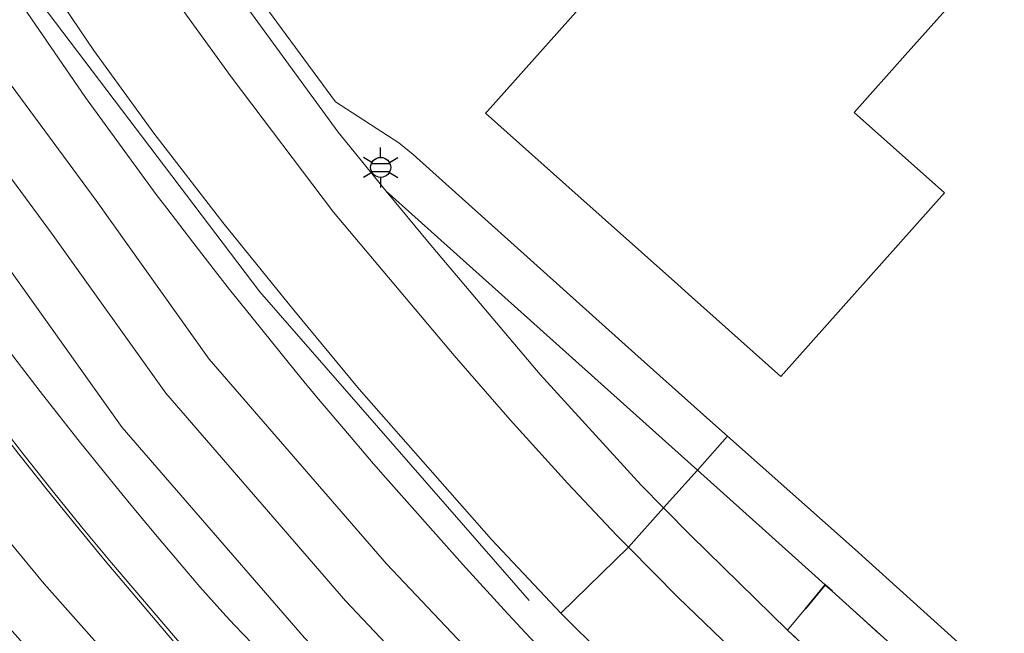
# Model space of a CAD drawing. Extents: x 105780 to 185197, y 477999 to 525027.
# Tile 160 of 256: x 108818 to 108880, y 478876 to 478915. Entities that reach past the tile are written whole.
import ezdxf
from ezdxf.enums import TextEntityAlignment as Align

# ---------------------------------------------------------------- set-up
doc = ezdxf.new("R2010")
doc.units = 0
doc.linetypes.add('XX-HIDDEN', pattern=[4, 2, -2])
for name, color, linetype, lineweight in [('B-GV-GR-MATERIAALGRENS-G', 252, 'XX-HIDDEN', 35), ('B-RO-IE-MEUBILAIR_WEGMEUBILAIR-S', 252, 'Continuous', 25), ('B-RO-IE-TERREINAFSCHEIDING_KUNSTMATIG_HEKWERK-G', 252, 'IE-TERREINAFSCHEIDING-KUNSTMATIG', 18), ('B-XX-KG-KADASTRAAL_BEBOUWING-G', 252, 'Continuous', 20), ('B1-WE-OG-TERREIN_ERF-GV', 252, 'Continuous', 18), ('B1-WE-OG-WEG-GV', 7, 'Continuous', 18), ('B1-WE-VH-VERHARDING_ASFALT-GV', 252, 'Continuous', 18), ('B1-WE-VH-VERHARDING_BETON-GV', 252, 'Continuous', 18), ('B1-WE-VH-VERHARDING_BETONSTRAATSTEEN-GV', 252, 'Continuous', 18), ('B1-WE-VH-VERHARDING_TEGEL-GV', 252, 'Continuous', 18)]:
    doc.layers.add(name, color=color, linetype=linetype, lineweight=lineweight)
doc.styles.add('NLCS-ISO', font='NLCS-ISO.ttf')
doc.linetypes.add('IE-TERREINAFSCHEIDING-KUNSTMATIG', pattern='A,4,[82,NLCS.SHX,S=0.75,R=90,X=0,Y=0],4,-2', length=10)

# ---------------------------------------------------------------- blocks, each defined once
blk = doc.blocks.new('B-SIE-WEG_LICHTMAST-SO')
at = {"ltscale": 0.1}
for p, q in [((0, 1.27), (0, 2.53)), ((-1.1, 0.63), (-2.19, 1.27)), ((1.1, 0.63), (2.19, 1.27)), ((-1.1, -0.63), (-2.19, -1.27)), ((1.1, -0.63), (2.19, -1.27)), ((0, -1.27), (0, -2.53))]:
    blk.add_line(p, q, dxfattribs=at)
at = {"flags": 128}
for points in [[(-1.16, 0.5), (1.16, 0.5)], [(-1.16, -0.5), (1.16, -0.5)]]:
    blk.add_lwpolyline(points, dxfattribs=at)
at = {"ltscale": 0.1}
blk.add_circle((0, 0), 1.27, dxfattribs=at)
at = {"style": 'NLCS-ISO'}
blk.add_attdef('TYPE', text='', height=1.8, dxfattribs=at).set_placement((0, 2.53), align=Align.BOTTOM_CENTER)

msp = doc.modelspace()

# ---------------------------------------------------------------- linework, layer by layer
at = {"layer": 'B-GV-GR-MATERIAALGRENS-G', "flags": 128}
msp.add_lwpolyline([(108868.707, 478879.441), (108866.319, 478876.571), (108873.255, 478870.052), (108874.032, 478869.79), (108874.915, 478869.578), (108876.576, 478869.573), (108877.404, 478869.646), (108878.361, 478869.919), (108878.768, 478870.326)], close=True, dxfattribs=at)
at = {"layer": 'B-RO-IE-TERREINAFSCHEIDING_KUNSTMATIG_HEKWERK-G', "flags": 128}
msp.add_lwpolyline([(108780.886, 478998.797), (108784.92, 478984.65), (108794.8, 478959.46), (108803.74, 478941.29), (108817.15, 478918.75), (108832.88, 478898), (108848.823, 478879.73), (108849.94, 478878.45)], dxfattribs=at)
at = {"layer": 'B-XX-KG-KADASTRAAL_BEBOUWING-G', "flags": 128}
msp.add_lwpolyline([(108867.3, 478931.858), (108847.301, 478909.441), (108847.188, 478909.314), (108852.277, 478904.774), (108859.362, 478898.452), (108860.039, 478897.848), (108865.884, 478892.634), (108876.255, 478904.259), (108870.542, 478909.357), (108873.772, 478912.978), (108881.046, 478921.13), (108894.047, 478909.53), (108889.84, 478904.814), (108901.468, 478894.439), (108913.395, 478907.807), (108913.935, 478908.413), (108910.066, 478911.866), (108923.896, 478927.367)], dxfattribs=at)
at = {"layer": 'B1-WE-OG-TERREIN_ERF-GV', "flags": 128}
for points in [[(108831.731, 478918.13), (108837.678, 478910.024), (108841.69, 478907.44), (108842.605, 478906.701), (108856.642, 478894.088), (108861.591, 478889.681), (108862.52, 478888.854), (108870.591, 478881.667), (108881.266, 478872.055), (108890.369, 478863.761), (108892.07, 478865.7), (108898.131, 478872.608), (108900.778, 478875.625), (108905.836, 478881.36), (108920.373, 478897.802), (108920.78, 478898.133), (108921.503, 478898.672), (108918.104, 478903.373), (108919.096, 478903.952), (108919.777, 478904.35), (108920.684, 478905.032), (108925.358, 478908.597), (108927.051, 478910.345), (108951.042, 478937.113)], [(108923.896, 478927.367), (108910.066, 478911.866), (108913.935, 478908.413), (108913.395, 478907.807), (108901.468, 478894.439), (108889.84, 478904.814), (108894.047, 478909.53), (108881.046, 478921.13), (108873.772, 478912.978), (108870.542, 478909.357), (108876.255, 478904.259), (108865.884, 478892.634), (108860.039, 478897.848), (108859.362, 478898.452), (108852.277, 478904.774), (108847.188, 478909.314), (108847.301, 478909.441), (108867.3, 478931.858)]]:
    msp.add_lwpolyline(points, dxfattribs=at)
at = {"layer": 'B1-WE-OG-WEG-GV', "flags": 128}
for points in [[(109029.814, 478716.506), (109000, 478743.267), (108997.499, 478745.522), (108955.598, 478783.304), (108954.78, 478782.35), (108951.39, 478785.41), (108952.215, 478786.345), (108921.564, 478813.892), (108905.594, 478828.127), (108899.174, 478833.999), (108884.917, 478847.146), (108874.219, 478856.56), (108868.466, 478861.934), (108860.011, 478869.64), (108851.953, 478877.645), (108847.57, 478882.301), (108839.176, 478891.82), (108835.038, 478896.831), (108830.534, 478902.388), (108826.179, 478908.041), (108822.366, 478913.274), (108818.649, 478918.797)], [(108817.679, 478916.362), (108821.83, 478910.3), (108826.324, 478904.163), (108826.987, 478903.302), (108828.645, 478901.148), (108829.934, 478899.474), (108830.965, 478898.135), (108832.394, 478896.367), (108834.317, 478893.988), (108835.747, 478892.219), (108836.841, 478890.932), (108838.209, 478889.319), (108839.967, 478887.248), (108840.67, 478886.42), (108845.73, 478880.74), (108848.366, 478877.855), (108849.695, 478876.424), (108850.437, 478875.626)], [(108832.412, 478875.689), (108831.282, 478876.871), (108831.024, 478877.152), (108830.727, 478877.475), (108830.174, 478878.075), (108829.09, 478879.3), (108826.503, 478882.349), (108825.227, 478883.891), (108824.521, 478884.744), (108823.954, 478885.429), (108822.956, 478886.664), (108822.437, 478887.306), (108821.441, 478888.539), (108820.892, 478889.237), (108820.203, 478890.11), (108818.967, 478891.68), (108816.53, 478894.85)], [(108816.05, 478890.086), (108817.876, 478887.745), (108819.723, 478885.421), (108821.592, 478883.115), (108823.482, 478880.825), (108828.902, 478874.487), (108834.484, 478868.29), (108840.223, 478862.239), (108846.117, 478856.338), (108852.16, 478850.591), (108852.01, 478850.43), (108851.82, 478850.28), (108854.855, 478847.402), (108856.376, 478845.971), (108857.226, 478845.172), (108857.902, 478844.536), (108860.96, 478841.682), (108861.642, 478841.05), (108862.496, 478840.26), (108864.03, 478838.84), (108867.11, 478836.01), (108878.75, 478825.41), (108920.584, 478787.495)]]:
    msp.add_lwpolyline(points, dxfattribs=at)
at = {"layer": 'B1-WE-VH-VERHARDING_ASFALT-GV', "flags": 128}
for points in [[(108856.816, 478864.275), (108852.134, 478868.895), (108840.915, 478880.774), (108829.677, 478893.735), (108822.519, 478903.772), (108815.032, 478913.893), (108800.114, 478938.701), (108799.507, 478939.854), (108796.447, 478938.152), (108797.063, 478936.983), (108812.118, 478911.946), (108819.688, 478901.715), (108826.924, 478891.567), (108838.32, 478878.425), (108849.632, 478866.447), (108854.303, 478861.839)], [(108854.303, 478861.839), (108849.632, 478866.447), (108838.32, 478878.425), (108826.924, 478891.567), (108819.688, 478901.715), (108812.118, 478911.946), (108797.063, 478936.983), (108796.447, 478938.152), (108793.388, 478936.45), (108794.012, 478935.265), (108809.205, 478909.999), (108816.856, 478899.658), (108824.171, 478889.4), (108835.724, 478876.076), (108847.13, 478863.999), (108851.79, 478859.402)], [(108845.027, 478852.845), (108838.98, 478858.655), (108832.168, 478865.382), (108825.582, 478872.332), (108819.23, 478879.496), (108813.119, 478886.867), (108807.255, 478894.436), (108800.001, 478904.795), (108793.204, 478915.082), (108787.025, 478926.084), (108784.29, 478931.389), (108781.23, 478929.686), (108783.943, 478924.425), (108790.214, 478913.258), (108797.106, 478902.826), (108804.437, 478892.359), (108810.368, 478884.701), (108816.55, 478877.243), (108822.976, 478869.994), (108829.638, 478862.962), (108836.53, 478856.155), (108842.513, 478850.407)], [(108866.83, 478871.618), (108863.263, 478874.897), (108859.394, 478878.633), (108856.243, 478881.817), (108851.953, 478877.645), (108860.011, 478869.64), (108868.466, 478861.934), (108874.219, 478856.56), (108884.917, 478847.146), (108899.174, 478833.999), (108901.942, 478834.672), (108906.478, 478835.766), (108901.819, 478839.926), (108881.197, 478858.011), (108876.071, 478862.973)]]:
    msp.add_lwpolyline(points, close=True, dxfattribs=at)
for points in [[(108787.025, 478926.084), (108793.204, 478915.082), (108800.001, 478904.795), (108807.255, 478894.436), (108813.119, 478886.867), (108819.23, 478879.496), (108825.582, 478872.332), (108832.168, 478865.382), (108838.98, 478858.655), (108845.027, 478852.845), (108847.215, 478854.966), (108842.163, 478859.951), (108837.222, 478865.046), (108832.393, 478870.247), (108827.679, 478875.553), (108823.082, 478880.961), (108821.239, 478883.198), (108819.417, 478885.452), (108817.614, 478887.722), (108815.832, 478890.008), (108814.07, 478892.31), (108808.293, 478900.169), (108802.771, 478908.21), (108797.51, 478916.424)], [(108818.649, 478918.797), (108822.366, 478913.274), (108826.179, 478908.041), (108830.534, 478902.388), (108835.038, 478896.831), (108839.176, 478891.82), (108847.57, 478882.301), (108851.953, 478877.645), (108856.243, 478881.817), (108855.503, 478882.565), (108852.374, 478885.873), (108848.737, 478889.889), (108845.189, 478893.968), (108837.548, 478903.044), (108831.072, 478911.616), (108827.971, 478915.891)], [(108850.437, 478875.626), (108849.695, 478876.424), (108848.366, 478877.855), (108845.73, 478880.74), (108840.67, 478886.42), (108839.967, 478887.248), (108838.209, 478889.319), (108836.841, 478890.932), (108835.747, 478892.219), (108834.317, 478893.988), (108832.394, 478896.367), (108830.965, 478898.135), (108829.934, 478899.474), (108828.645, 478901.148), (108826.987, 478903.302), (108826.324, 478904.163), (108821.83, 478910.3), (108817.679, 478916.362)], [(108815.032, 478913.893), (108822.519, 478903.772), (108829.677, 478893.735), (108840.915, 478880.774), (108852.134, 478868.895)], [(108835.724, 478876.076), (108824.171, 478889.4), (108816.856, 478899.658)], [(108816.53, 478894.85), (108818.967, 478891.68), (108820.203, 478890.11), (108820.892, 478889.237), (108821.441, 478888.539), (108822.437, 478887.306), (108822.956, 478886.664), (108823.954, 478885.429), (108824.521, 478884.744), (108825.227, 478883.891), (108826.503, 478882.349), (108829.09, 478879.3), (108830.174, 478878.075), (108830.727, 478877.475), (108831.024, 478877.152), (108831.282, 478876.871), (108832.412, 478875.689)]]:
    msp.add_lwpolyline(points, dxfattribs=at)
at = {"layer": 'B1-WE-VH-VERHARDING_BETON-GV', "flags": 128}
msp.add_lwpolyline([(108817.614, 478887.722), (108819.417, 478885.452), (108821.239, 478883.198), (108823.082, 478880.961), (108827.679, 478875.553), (108832.393, 478870.247), (108837.222, 478865.046), (108842.163, 478859.951), (108847.215, 478854.966), (108848.167, 478854.051), (108849.122, 478853.14), (108850.081, 478852.233), (108851.044, 478851.329), (108852.01, 478850.43), (108852.16, 478850.591), (108846.117, 478856.338), (108840.223, 478862.239), (108834.484, 478868.29), (108828.902, 478874.487), (108823.482, 478880.825), (108821.592, 478883.115), (108819.723, 478885.421), (108817.876, 478887.745), (108816.05, 478890.086)], dxfattribs=at)
at = {"layer": 'B1-WE-VH-VERHARDING_BETONSTRAATSTEEN-GV', "flags": 128}
for points in [[(108840.892, 478904.379), (108843.608, 478901.087), (108850.634, 478892.76), (108857.043, 478885.742), (108858.464, 478884.307), (108860.604, 478886.706)], [(108864.922, 478882.835), (108860.604, 478886.706), (108858.464, 478884.307), (108860.184, 478882.57), (108866.319, 478876.571), (108868.707, 478879.441)]]:
    msp.add_lwpolyline(points, close=True, dxfattribs=at)
at = {"layer": 'B1-WE-VH-VERHARDING_TEGEL-GV', "flags": 128}
for points in [[(108830.155, 478920.39), (108828.257, 478923.163), (108830.665, 478925.644), (108830.695, 478925.958), (108828.764, 478927.769), (108826.714, 478925.513), (108822.042, 478933.419), (108820.014, 478936.85), (108819.293, 478936.45), (108819.849, 478935.36), (108821.512, 478932.103), (108828.481, 478920.966), (108837.848, 478908.112), (108840.892, 478904.379), (108860.604, 478886.706), (108862.52, 478888.854), (108861.591, 478889.681), (108856.642, 478894.088), (108842.605, 478906.701), (108841.69, 478907.44), (108837.678, 478910.024), (108831.731, 478918.13)], [(108870.591, 478881.667), (108862.52, 478888.854), (108860.604, 478886.706), (108864.922, 478882.835), (108868.707, 478879.441), (108878.768, 478870.326), (108883.035, 478866.447), (108888.545, 478861.438), (108890.265, 478859.875), (108914.999, 478837.788), (108916.579, 478838.159), (108918.115, 478838.517), (108893.842, 478860.597), (108890.369, 478863.761), (108881.266, 478872.055)], [(108866.319, 478876.571), (108860.184, 478882.57), (108858.464, 478884.307), (108856.243, 478881.817), (108859.394, 478878.633), (108863.263, 478874.897), (108866.83, 478871.618), (108876.071, 478862.973), (108881.197, 478858.011), (108901.819, 478839.926), (108906.478, 478835.766), (108908.362, 478836.217), (108910.248, 478836.665), (108887.828, 478856.964), (108885.646, 478858.935), (108873.255, 478870.052)]]:
    msp.add_lwpolyline(points, close=True, dxfattribs=at)
msp.add_lwpolyline([(108827.971, 478915.891), (108831.072, 478911.616), (108837.548, 478903.044), (108845.189, 478893.968), (108848.737, 478889.889), (108852.374, 478885.873), (108855.503, 478882.565), (108856.243, 478881.817), (108858.464, 478884.307), (108857.043, 478885.742), (108850.634, 478892.76), (108843.608, 478901.087), (108840.892, 478904.379), (108837.848, 478908.112), (108828.481, 478920.966)], dxfattribs=at)

# ---------------------------------------------------------------- block references
at = {"layer": 'B-RO-IE-MEUBILAIR_WEGMEUBILAIR-S', "xscale": 0.5, "yscale": 0.5, "zscale": 0.5}
msp.add_blockref('B-SIE-WEG_LICHTMAST-SO', (108840.539, 478905.877), dxfattribs=at)

doc.saveas('drawing.dxf')
